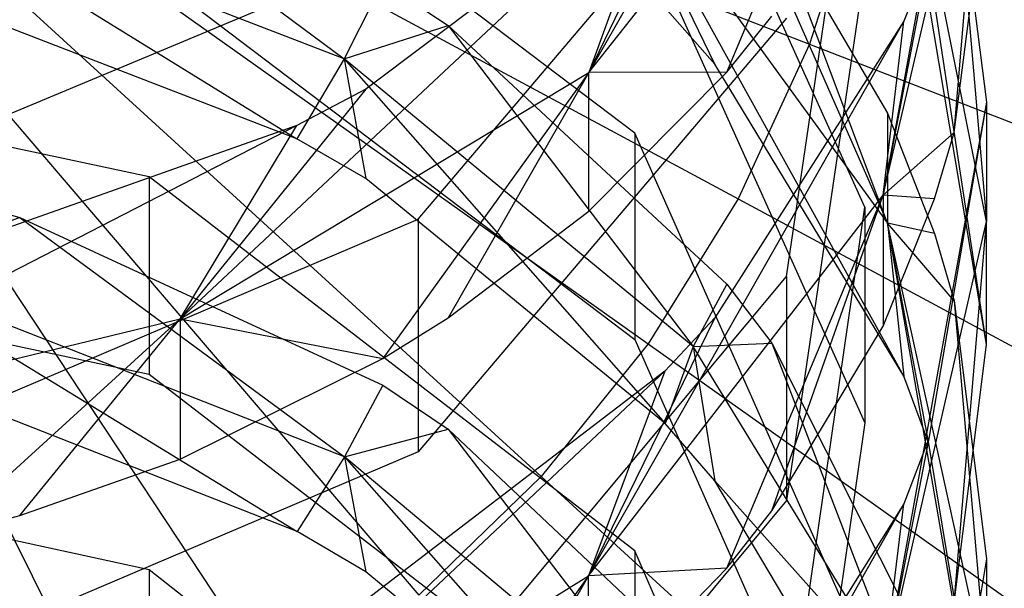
# Model space of a CAD drawing. Extents: x 0.1 to 26.5, y -19.1 to 0.
# Tile 138 of 256: x 13.433 to 13.667, y -12.028 to -11.892. Entities that reach past the tile are written whole.
import ezdxf

# ---------------------------------------------------------------- set-up
doc = ezdxf.new("R2010")
doc.units = 0
doc.header["$LTSCALE"] = 2.54
doc.layers.get('0').update_dxf_attribs({"linetype": 'CONTINUOUS'})

# ---------------------------------------------------------------- blocks, each defined once
blk = doc.blocks.new('7777_STL')
at = {"color": 0}
for p, q in [((13.6434, -11.77326, 13.34298), (13.56824, -11.90472, 13.37342)), ((13.6434, -11.77326, 13.34298), (13.56824, -11.90472, 13.37342)), ((13.31313, -11.77834, 37.94089), (13.46001, -12.07404, 37.93687)), ((13.31313, -11.77834, 37.94089), (13.46001, -12.07404, 37.93687)), ((13.31313, -11.77834, 37.94089), (13.49524, -12.05375, 37.93687)), ((13.31313, -11.77834, 37.94089), (13.49524, -12.05375, 37.93687)), ((13.31313, -11.77834, 37.94089), (13.5277, -12.02928, 37.93687)), ((13.31313, -11.77834, 37.94089), (13.5277, -12.02928, 37.93687)), ((13.31313, -11.77834, 37.94089), (13.55692, -12.00101, 37.93687)), ((13.31313, -11.77834, 37.94089), (13.55692, -12.00101, 37.93687)), ((13.31313, -11.77834, 37.94089), (13.58243, -11.96936, 37.93687)), ((13.31313, -11.77834, 37.94089), (13.58243, -11.96936, 37.93687)), ((13.31313, -11.77834, 37.94089), (13.60387, -11.93482, 37.93687)), ((13.31313, -11.77834, 37.94089), (13.60387, -11.93482, 37.93687)), ((13.31313, -11.77834, 37.94089), (13.62089, -11.89791, 37.93687)), ((13.31313, -11.77834, 37.94089), (13.62089, -11.89791, 37.93687)), ((13.66313, -11.79849, 13.11104), (13.63848, -11.93393, 13.1426)), ((13.66313, -11.79849, 13.11104), (13.63848, -11.93393, 13.1426)), ((13.56824, -11.90472, 13.37342), (13.63848, -11.81562, 13.3079)), ((13.56824, -11.90472, 13.37342), (13.63848, -11.81562, 13.3079)), ((13.6341, -11.93682, 12.83727), (13.57922, -11.81516, 12.75892)), ((13.6341, -11.93682, 12.83727), (13.57922, -11.81516, 12.75892)), ((13.60116, -11.90464, 13.30438), (13.63848, -11.81562, 13.3079)), ((13.60116, -11.90464, 13.30438), (13.63848, -11.81562, 13.3079)), ((13.61545, -11.95331, 13.08931), (13.6341, -11.82637, 13.00277)), ((13.61545, -11.95331, 13.08931), (13.6341, -11.82637, 13.00277)), ((13.63848, -11.93393, 13.1426), (13.66313, -11.82806, 13.06888)), ((13.63848, -11.93393, 13.1426), (13.66313, -11.82806, 13.06888)), ((13.6554, -11.91902, 13.06593), (13.66313, -11.82806, 13.06888)), ((13.6554, -11.91902, 13.06593), (13.66313, -11.82806, 13.06888)), ((13.57922, -11.91916, 12.59382), (13.46339, -11.83144, 12.54056)), ((13.57922, -11.91916, 12.59382), (13.46339, -11.83144, 12.54056)), ((13.52754, -11.93965, 13.3296), (13.61545, -11.83631, 13.25515)), ((13.52754, -11.93965, 13.3296), (13.61545, -11.83631, 13.25515)), ((13.59831, -11.84258, 13.39565), (13.56824, -11.90472, 13.37342)), ((13.59831, -11.84258, 13.39565), (13.56824, -11.90472, 13.37342)), ((13.43254, -11.84386, 12.43717), (13.50995, -11.90146, 12.41741)), ((13.43254, -11.84386, 12.43717), (13.50995, -11.90146, 12.41741)), ((13.66313, -11.9402, 12.9033), (13.64423, -11.84545, 12.84091)), ((13.66313, -11.96956, 12.85836), (13.64423, -11.84545, 12.84091)), ((13.66313, -11.9402, 12.9033), (13.64423, -11.84545, 12.84091)), ((13.66313, -11.96956, 12.85836), (13.64423, -11.84545, 12.84091)), ((13.6434, -11.97711, 12.629), (13.57178, -11.84769, 12.61038)), ((13.57178, -11.84769, 12.61038), (13.63949, -11.94058, 12.66809)), ((13.57178, -11.84769, 12.61038), (13.63949, -11.94058, 12.66809)), ((13.5983, -11.90269, 12.58382), (13.57178, -11.84769, 12.61038)), ((13.6434, -11.97711, 12.629), (13.57178, -11.84769, 12.61038)), ((13.5983, -11.90269, 12.58382), (13.57178, -11.84769, 12.61038)), ((13.6554, -11.8513, 12.905), (13.66313, -11.9402, 12.9033)), ((13.6554, -11.8513, 12.905), (13.66313, -11.9402, 12.9033)), ((13.6554, -11.8513, 12.905), (13.66313, -11.91174, 12.94621)), ((13.6554, -11.8513, 12.905), (13.66313, -11.91174, 12.94621)), ((13.60116, -11.85347, 12.6708), (13.63949, -11.94058, 12.66809)), ((13.60116, -11.85347, 12.6708), (13.63949, -11.94058, 12.66809)), ((13.58643, -11.8551, 13.40517), (13.47077, -11.96342, 13.41658)), ((13.58643, -11.8551, 13.40517), (13.47077, -11.96342, 13.41658)), ((13.58643, -11.8551, 13.40517), (13.51507, -11.90863, 13.44583)), ((13.58643, -11.8551, 13.40517), (13.51507, -11.90863, 13.44583)), ((13.58643, -11.8551, 13.40517), (13.56824, -11.90472, 13.37342)), ((13.58643, -11.8551, 13.40517), (13.56824, -11.90472, 13.37342)), ((13.50995, -11.90146, 12.41741), (13.39744, -11.85806, 12.39202)), ((13.39744, -11.85806, 12.39202), (13.49866, -11.92048, 12.36995)), ((13.39744, -11.85806, 12.39202), (13.49866, -11.92048, 12.36995)), ((13.50995, -11.90146, 12.41741), (13.39744, -11.85806, 12.39202)), ((13.63325, -11.85918, 37.93687), (13.62089, -11.89791, 37.93687)), ((13.63325, -11.85918, 37.93687), (13.62089, -11.89791, 37.93687)), ((13.6554, -11.91902, 13.06593), (13.66313, -11.85858, 13.02473)), ((13.6554, -11.91902, 13.06593), (13.66313, -11.85858, 13.02473)), ((13.57922, -11.86651, 12.6792), (13.6341, -11.98816, 12.75755)), ((13.57922, -11.86651, 12.6792), (13.6341, -11.98816, 12.75755)), ((13.61189, -11.86736, 12.67975), (13.63949, -11.91435, 12.71001)), ((13.63949, -11.94058, 12.66809), (13.61189, -11.86736, 12.67975)), ((13.63949, -11.94058, 12.66809), (13.61189, -11.86736, 12.67975)), ((13.61189, -11.86736, 12.67975), (13.63949, -11.91435, 12.71001)), ((13.52754, -11.8739, 13.41945), (13.39051, -11.93117, 13.46295)), ((13.52754, -11.8739, 13.41945), (13.39051, -11.93117, 13.46295)), ((13.64939, -11.87726, 13.16779), (13.63848, -11.93393, 13.1426)), ((13.64939, -11.87726, 13.16779), (13.63848, -11.93393, 13.1426)), ((13.64939, -11.87726, 13.16779), (13.6434, -11.89249, 13.17876)), ((13.64939, -11.87726, 13.16779), (13.6434, -11.89249, 13.17876)), ((13.46339, -11.88065, 12.45951), (13.57922, -11.96837, 12.51277)), ((13.46339, -11.88065, 12.45951), (13.57922, -11.96837, 12.51277)), ((13.6341, -11.87979, 12.92442), (13.61545, -12.00672, 13.01097)), ((13.6341, -11.87979, 12.92442), (13.61545, -12.00672, 13.01097)), ((13.51911, -11.8832, 12.46106), (13.50995, -11.90146, 12.41741)), ((13.51911, -11.8832, 12.46106), (13.50995, -11.90146, 12.41741)), ((13.51911, -11.8832, 12.46106), (13.5347, -11.89349, 12.46731)), ((13.51911, -11.8832, 12.46106), (13.5347, -11.89349, 12.46731)), ((13.49866, -11.92048, 12.36995), (13.40906, -11.88591, 12.35021)), ((13.49866, -11.92048, 12.36995), (13.40906, -11.88591, 12.35021)), ((13.5983, -11.90269, 12.58382), (13.58643, -11.88924, 12.57566)), ((13.5983, -11.90269, 12.58382), (13.58643, -11.88924, 12.57566)), ((13.66313, -11.96956, 12.85836), (13.64939, -11.88795, 12.80579)), ((13.66313, -11.96956, 12.85836), (13.64939, -11.88795, 12.80579)), ((13.61545, -11.89173, 13.17822), (13.52754, -11.99507, 13.25266)), ((13.61545, -11.89173, 13.17822), (13.52754, -11.99507, 13.25266)), ((13.6434, -11.89249, 13.17876), (13.56823, -12.0247, 13.20581)), ((13.6434, -11.89249, 13.17876), (13.56823, -12.0247, 13.20581)), ((13.6434, -11.89249, 13.17876), (13.5983, -11.96313, 13.22965)), ((13.6434, -11.89249, 13.17876), (13.5983, -11.96313, 13.22965)), ((13.60116, -11.90464, 13.30438), (13.61189, -11.89123, 13.29472)), ((13.60116, -11.90464, 13.30438), (13.61189, -11.89123, 13.29472)), ((13.63848, -11.93393, 13.1426), (13.6434, -11.89249, 13.17876)), ((13.63848, -11.93393, 13.1426), (13.6434, -11.89249, 13.17876)), ((13.50995, -11.90146, 12.41741), (13.5347, -11.89349, 12.46731)), ((13.50995, -11.90146, 12.41741), (13.5347, -11.89349, 12.46731)), ((13.5347, -11.89349, 12.46731), (13.59313, -11.97, 12.45751)), ((13.5347, -11.89349, 12.46731), (13.59313, -11.97, 12.45751)), ((13.5347, -11.89349, 12.46731), (13.60116, -11.95512, 12.50472)), ((13.5347, -11.89349, 12.46731), (13.60116, -11.95512, 12.50472)), ((13.46339, -11.92959, 12.37516), (13.31313, -11.89743, 12.35679)), ((13.46339, -11.92959, 12.37516), (13.31313, -11.89743, 12.35679)), ((13.62089, -11.89791, 37.93687), (13.60387, -11.93482, 37.93687)), ((13.62089, -11.89791, 37.93687), (13.60387, -11.93482, 37.93687)), ((13.62089, -11.89791, 37.93687), (13.92607, -12.01647, 37.89396)), ((13.62089, -11.89791, 37.93687), (13.92607, -12.01647, 37.89396)), ((13.50995, -11.90146, 12.41741), (13.49866, -11.92048, 12.36995)), ((13.50995, -11.90146, 12.41741), (13.49866, -11.92048, 12.36995)), ((13.59313, -11.97, 12.45751), (13.50995, -11.90146, 12.41741)), ((13.50995, -11.90146, 12.41741), (13.51507, -11.92996, 12.37537)), ((13.50995, -11.90146, 12.41741), (13.51507, -11.92996, 12.37537)), ((13.50995, -11.90146, 12.41741), (13.58644, -11.98834, 12.40871)), ((13.50995, -11.90146, 12.41741), (13.58644, -11.98834, 12.40871)), ((13.59313, -11.97, 12.45751), (13.50995, -11.90146, 12.41741)), ((13.6434, -11.97711, 12.629), (13.5983, -11.90269, 12.58382)), ((13.6434, -11.97711, 12.629), (13.5983, -11.90269, 12.58382)), ((13.47077, -11.96342, 13.41658), (13.56824, -11.90472, 13.37342)), ((13.47077, -11.96342, 13.41658), (13.56824, -11.90472, 13.37342)), ((13.56824, -11.90472, 13.37342), (13.5191, -11.9729, 13.35356)), ((13.56824, -11.90472, 13.37342), (13.5191, -11.9729, 13.35356)), ((13.56824, -11.90472, 13.37342), (13.5347, -11.96313, 13.34652)), ((13.56824, -11.90472, 13.37342), (13.5347, -11.96313, 13.34652)), ((13.56824, -11.93773, 13.32822), (13.60116, -11.90464, 13.30438)), ((13.60116, -11.90464, 13.30438), (13.56824, -11.90472, 13.37342)), ((13.60116, -11.90464, 13.30438), (13.56824, -11.90472, 13.37342)), ((13.56824, -11.93773, 13.32822), (13.60116, -11.90464, 13.30438)), ((13.56824, -11.93773, 13.32822), (13.56824, -11.90472, 13.37342)), ((13.56824, -11.93773, 13.32822), (13.56824, -11.90472, 13.37342)), ((13.51507, -11.90863, 13.44583), (13.47077, -11.96342, 13.41658)), ((13.51507, -11.90863, 13.44583), (13.47077, -11.96342, 13.41658)), ((13.51507, -11.90863, 13.44583), (13.49866, -11.91732, 13.45244)), ((13.51507, -11.90863, 13.44583), (13.49866, -11.91732, 13.45244)), ((13.66313, -11.91174, 12.94621), (13.63848, -12.04796, 12.97424)), ((13.66313, -11.91174, 12.94621), (13.63848, -12.04796, 12.97424)), ((13.66313, -11.91174, 12.94621), (13.64939, -11.99196, 13.0009)), ((13.66313, -11.91174, 12.94621), (13.64939, -11.99196, 13.0009)), ((13.66313, -11.91174, 12.94621), (13.66313, -11.9402, 12.9033)), ((13.66313, -11.91174, 12.94621), (13.66313, -11.9402, 12.9033)), ((13.63949, -11.91435, 12.71001), (13.63949, -11.94058, 12.66809)), ((13.63949, -11.91435, 12.71001), (13.65074, -11.94305, 12.72849)), ((13.63949, -11.91435, 12.71001), (13.63949, -11.94058, 12.66809)), ((13.63949, -11.91435, 12.71001), (13.65074, -11.94305, 12.72849)), ((13.49866, -11.91732, 13.45244), (13.35369, -11.99174, 13.43741)), ((13.49866, -11.91732, 13.45244), (13.35369, -11.99174, 13.43741)), ((13.49866, -11.91732, 13.45244), (13.40906, -11.94902, 13.47652)), ((13.49866, -11.91732, 13.45244), (13.40906, -11.94902, 13.47652)), ((13.47077, -11.96342, 13.41658), (13.49866, -11.91732, 13.45244)), ((13.47077, -11.96342, 13.41658), (13.49866, -11.91732, 13.45244)), ((13.51507, -11.92996, 12.37537), (13.49866, -11.92048, 12.36995)), ((13.51507, -11.92996, 12.37537), (13.49866, -11.92048, 12.36995)), ((13.6341, -12.04285, 12.66892), (13.57922, -11.91916, 12.59382)), ((13.57922, -11.91916, 12.59382), (13.57922, -11.96837, 12.51277)), ((13.6341, -12.04285, 12.66892), (13.57922, -11.91916, 12.59382)), ((13.57922, -11.91916, 12.59382), (13.57922, -11.96837, 12.51277)), ((13.6554, -11.91902, 13.06593), (13.63848, -11.93393, 13.1426)), ((13.6554, -11.91902, 13.06593), (13.63848, -11.93393, 13.1426)), ((13.65074, -11.93484, 13.07672), (13.6554, -11.91902, 13.06593)), ((13.65074, -11.93484, 13.07672), (13.6554, -11.91902, 13.06593)), ((13.57922, -12.01871, 12.42605), (13.46339, -11.92959, 12.37516)), ((13.46339, -11.92959, 12.37516), (13.46339, -11.97662, 12.29282)), ((13.57922, -12.01871, 12.42605), (13.46339, -11.92959, 12.37516)), ((13.46339, -11.92959, 12.37516), (13.46339, -11.97662, 12.29282)), ((13.58644, -11.98834, 12.40871), (13.51507, -11.92996, 12.37537)), ((13.58644, -11.98834, 12.40871), (13.51507, -11.92996, 12.37537)), ((13.41382, -11.93388, 12.26841), (13.43253, -11.93926, 12.27148)), ((13.41382, -11.93388, 12.26841), (13.43253, -11.93926, 12.27148)), ((13.56823, -12.0247, 13.20581), (13.63848, -11.93393, 13.1426)), ((13.56823, -12.0247, 13.20581), (13.63848, -11.93393, 13.1426)), ((13.60387, -11.93482, 37.93687), (13.58243, -11.96936, 37.93687)), ((13.60387, -11.93482, 37.93687), (13.58243, -11.96936, 37.93687)), ((13.60116, -12.02287, 13.13674), (13.63848, -11.93393, 13.1426)), ((13.60116, -12.02287, 13.13674), (13.63848, -11.93393, 13.1426)), ((13.60387, -11.93482, 37.93687), (13.89216, -12.08999, 37.89396)), ((13.60387, -11.93482, 37.93687), (13.89216, -12.08999, 37.89396)), ((13.61189, -12.00921, 13.12743), (13.63848, -11.93393, 13.1426)), ((13.61189, -12.00921, 13.12743), (13.63848, -11.93393, 13.1426)), ((13.65074, -11.93484, 13.07672), (13.63848, -11.93393, 13.1426)), ((13.63848, -11.93393, 13.1426), (13.63848, -11.96518, 13.0974)), ((13.65074, -11.93484, 13.07672), (13.63848, -11.93393, 13.1426)), ((13.63848, -11.93393, 13.1426), (13.63848, -11.96518, 13.0974)), ((13.63848, -11.96518, 13.0974), (13.65074, -11.93484, 13.07672)), ((13.63848, -11.96518, 13.0974), (13.65074, -11.93484, 13.07672)), ((13.61545, -12.06598, 12.92045), (13.6341, -11.93682, 12.83727)), ((13.61545, -12.06598, 12.92045), (13.6341, -11.93682, 12.83727)), ((13.6341, -11.93682, 12.83727), (13.6341, -11.98816, 12.75755)), ((13.6341, -11.93682, 12.83727), (13.6341, -11.98816, 12.75755)), ((13.43253, -11.93926, 12.27148), (13.39744, -11.95224, 12.226)), ((13.43253, -11.93926, 12.27148), (13.39744, -11.95224, 12.226)), ((13.43253, -11.93926, 12.27148), (13.50996, -11.9963, 12.25021)), ((13.43253, -11.93926, 12.27148), (13.50996, -11.9963, 12.25021)), ((13.43253, -11.93926, 12.27148), (13.5191, -11.97923, 12.29431)), ((13.43253, -11.93926, 12.27148), (13.5191, -11.97923, 12.29431)), ((13.5347, -11.96313, 13.34652), (13.56824, -11.93773, 13.32822)), ((13.5347, -11.96313, 13.34652), (13.56824, -11.93773, 13.32822)), ((13.39051, -11.998, 13.37163), (13.52754, -11.93965, 13.3296)), ((13.39051, -11.998, 13.37163), (13.52754, -11.93965, 13.3296)), ((13.52754, -11.93965, 13.3296), (13.52754, -11.99507, 13.25266)), ((13.52754, -11.93965, 13.3296), (13.52754, -11.99507, 13.25266)), ((13.63848, -12.04796, 12.97424), (13.66313, -11.9402, 12.9033)), ((13.63848, -12.04796, 12.97424), (13.66313, -11.9402, 12.9033)), ((13.65074, -11.94305, 12.72849), (13.63949, -11.94058, 12.66809)), ((13.65074, -11.94305, 12.72849), (13.63949, -11.94058, 12.66809)), ((13.6554, -11.95915, 12.73886), (13.63949, -11.94058, 12.66809)), ((13.6554, -11.95915, 12.73886), (13.63949, -11.94058, 12.66809)), ((13.66313, -12.04798, 12.73481), (13.63949, -11.94058, 12.66809)), ((13.63949, -11.94058, 12.66809), (13.6434, -11.97711, 12.629)), ((13.66313, -12.07614, 12.68913), (13.63949, -11.94058, 12.66809)), ((13.66313, -12.04798, 12.73481), (13.63949, -11.94058, 12.66809)), ((13.66313, -12.07614, 12.68913), (13.63949, -11.94058, 12.66809)), ((13.64939, -11.99315, 12.63875), (13.63949, -11.94058, 12.66809)), ((13.64939, -11.99315, 12.63875), (13.63949, -11.94058, 12.66809)), ((13.63949, -11.94058, 12.66809), (13.6434, -11.97711, 12.629)), ((13.6554, -12.03106, 12.89796), (13.66313, -11.9402, 12.9033)), ((13.6554, -12.03106, 12.89796), (13.66313, -11.9402, 12.9033)), ((13.66313, -11.96956, 12.85836), (13.66313, -11.9402, 12.9033)), ((13.66313, -11.96956, 12.85836), (13.66313, -11.9402, 12.9033)), ((13.65074, -11.94305, 12.72849), (13.6554, -11.95915, 12.73886)), ((13.65074, -11.94305, 12.72849), (13.6554, -11.95915, 12.73886)), ((13.31313, -11.94446, 12.27445), (13.46339, -11.97662, 12.29282)), ((13.31313, -11.94446, 12.27445), (13.46339, -11.97662, 12.29282)), ((13.50996, -11.9963, 12.25021), (13.39744, -11.95224, 12.226)), ((13.39744, -11.95224, 12.226), (13.49868, -12.01406, 12.20227)), ((13.39744, -11.95224, 12.226), (13.49868, -12.01406, 12.20227)), ((13.50996, -11.9963, 12.25021), (13.39744, -11.95224, 12.226)), ((13.52754, -12.05854, 13.16106), (13.61545, -11.95331, 13.08931)), ((13.52754, -12.05854, 13.16106), (13.61545, -11.95331, 13.08931)), ((13.61545, -11.95331, 13.08931), (13.61545, -12.00672, 13.01097)), ((13.61545, -11.95331, 13.08931), (13.61545, -12.00672, 13.01097)), ((13.60116, -11.95512, 12.50472), (13.59313, -11.97, 12.45751)), ((13.60116, -11.95512, 12.50472), (13.59313, -11.97, 12.45751)), ((13.60116, -11.95512, 12.50472), (13.61189, -11.96924, 12.5133)), ((13.60116, -11.95512, 12.50472), (13.61189, -11.96924, 12.5133)), ((13.6554, -11.95915, 12.73886), (13.66313, -12.04798, 12.73481)), ((13.6554, -11.95915, 12.73886), (13.66313, -12.04798, 12.73481)), ((13.6554, -11.95915, 12.73886), (13.66313, -12.02065, 12.77847)), ((13.6554, -11.95915, 12.73886), (13.66313, -12.02065, 12.77847)), ((13.35369, -11.99174, 13.43741), (13.47077, -11.96342, 13.41658)), ((13.35369, -11.99174, 13.43741), (13.47077, -11.96342, 13.41658)), ((13.41382, -12.01528, 13.38408), (13.47077, -11.96342, 13.41658)), ((13.41382, -12.01528, 13.38408), (13.47077, -11.96342, 13.41658)), ((13.43253, -12.01025, 13.38046), (13.47077, -11.96342, 13.41658)), ((13.43253, -12.01025, 13.38046), (13.47077, -11.96342, 13.41658)), ((13.47077, -11.96342, 13.41658), (13.5191, -11.9729, 13.35356)), ((13.47077, -11.96342, 13.41658), (13.5191, -11.9729, 13.35356)), ((13.47077, -11.96342, 13.41658), (13.47077, -11.99685, 13.3708)), ((13.47077, -11.96342, 13.41658), (13.47077, -11.99685, 13.3708)), ((13.5191, -11.9729, 13.35356), (13.5347, -11.96313, 13.34652)), ((13.5191, -11.9729, 13.35356), (13.5347, -11.96313, 13.34652)), ((13.5983, -11.96313, 13.22965), (13.56823, -12.0247, 13.20581)), ((13.5983, -11.96313, 13.22965), (13.56823, -12.0247, 13.20581)), ((13.5983, -11.96313, 13.22965), (13.58643, -11.97589, 13.23884)), ((13.5983, -11.96313, 13.22965), (13.58643, -11.97589, 13.23884)), ((13.61189, -12.00921, 13.12743), (13.63848, -11.96518, 13.0974)), ((13.61189, -12.00921, 13.12743), (13.63848, -11.96518, 13.0974)), ((13.58243, -11.96936, 37.93687), (13.55692, -12.00101, 37.93687)), ((13.58243, -11.96936, 37.93687), (13.55692, -12.00101, 37.93687)), ((13.57922, -11.96837, 12.51277), (13.6341, -12.09206, 12.58786)), ((13.57922, -11.96837, 12.51277), (13.6341, -12.09206, 12.58786)), ((13.58243, -11.96936, 37.93687), (13.84947, -12.15879, 37.89396)), ((13.58243, -11.96936, 37.93687), (13.84947, -12.15879, 37.89396)), ((13.59313, -11.97, 12.45751), (13.58644, -11.98834, 12.40871)), ((13.59313, -11.97, 12.45751), (13.58644, -11.98834, 12.40871)), ((13.59313, -11.97, 12.45751), (13.61189, -11.96924, 12.5133)), ((13.59313, -11.97, 12.45751), (13.61189, -11.96924, 12.5133)), ((13.64423, -12.05334, 12.50626), (13.59313, -11.97, 12.45751)), ((13.59313, -11.97, 12.45751), (13.59831, -12.00199, 12.4165)), ((13.59313, -11.97, 12.45751), (13.59831, -12.00199, 12.4165)), ((13.64423, -12.05334, 12.50626), (13.59313, -11.97, 12.45751)), ((13.61189, -11.96924, 12.5133), (13.64423, -12.05334, 12.50626)), ((13.61189, -11.96924, 12.5133), (13.64423, -12.05334, 12.50626)), ((13.61189, -11.96924, 12.5133), (13.65074, -12.04619, 12.56002)), ((13.61189, -11.96924, 12.5133), (13.65074, -12.04619, 12.56002)), ((13.6554, -12.03106, 12.89796), (13.66313, -11.96956, 12.85836)), ((13.6554, -12.03106, 12.89796), (13.66313, -11.96956, 12.85836)), ((13.47077, -11.99685, 13.3708), (13.5191, -11.9729, 13.35356)), ((13.47077, -11.99685, 13.3708), (13.5191, -11.9729, 13.35356)), ((13.46339, -11.97662, 12.29282), (13.57922, -12.06573, 12.34371)), ((13.46339, -11.97662, 12.29282), (13.57922, -12.06573, 12.34371)), ((13.58643, -11.97589, 13.23884), (13.47077, -12.08449, 13.24745)), ((13.58643, -11.97589, 13.23884), (13.47077, -12.08449, 13.24745)), ((13.58643, -11.97589, 13.23884), (13.51506, -12.03044, 13.27814)), ((13.58643, -11.97589, 13.23884), (13.51506, -12.03044, 13.27814)), ((13.58643, -11.97589, 13.23884), (13.56823, -12.0247, 13.20581)), ((13.58643, -11.97589, 13.23884), (13.56823, -12.0247, 13.20581)), ((13.64939, -11.99315, 12.63875), (13.6434, -11.97711, 12.629)), ((13.64939, -11.99315, 12.63875), (13.6434, -11.97711, 12.629)), ((13.49868, -12.01406, 12.20227), (13.40908, -11.97896, 12.18346)), ((13.49868, -12.01406, 12.20227), (13.40908, -11.97896, 12.18346)), ((13.5191, -11.97923, 12.29431), (13.50996, -11.9963, 12.25021)), ((13.5191, -11.97923, 12.29431), (13.50996, -11.9963, 12.25021)), ((13.5191, -11.97923, 12.29431), (13.5347, -11.98969, 12.30028)), ((13.5191, -11.97923, 12.29431), (13.5347, -11.98969, 12.30028)), ((13.59831, -12.00199, 12.4165), (13.58644, -11.98834, 12.40871)), ((13.59831, -12.00199, 12.4165), (13.58644, -11.98834, 12.40871)), ((13.6341, -11.98816, 12.75755), (13.61545, -12.11732, 12.84073)), ((13.6341, -11.98816, 12.75755), (13.61545, -12.11732, 12.84073)), ((13.46339, -12.02327, 12.20721), (13.31313, -11.99063, 12.18971)), ((13.46339, -12.02327, 12.20721), (13.31313, -11.99063, 12.18971)), ((13.50996, -11.9963, 12.25021), (13.5347, -11.98969, 12.30028)), ((13.50996, -11.9963, 12.25021), (13.5347, -11.98969, 12.30028)), ((13.5347, -11.98969, 12.30028), (13.59313, -12.06589, 12.28846)), ((13.5347, -11.98969, 12.30028), (13.59313, -12.06589, 12.28846)), ((13.5347, -11.98969, 12.30028), (13.60116, -12.05229, 12.33603)), ((13.5347, -11.98969, 12.30028), (13.60116, -12.05229, 12.33603)), ((13.64939, -11.99196, 13.0009), (13.63848, -12.04796, 12.97424)), ((13.64939, -11.99196, 13.0009), (13.63848, -12.04796, 12.97424)), ((13.64939, -11.99196, 13.0009), (13.6434, -12.00747, 13.01148)), ((13.64939, -11.99196, 13.0009), (13.6434, -12.00747, 13.01148)), ((13.66313, -12.07614, 12.68913), (13.64939, -11.99315, 12.63875)), ((13.66313, -12.07614, 12.68913), (13.64939, -11.99315, 12.63875)), ((13.52754, -11.99507, 13.25266), (13.39051, -12.05342, 13.2947)), ((13.52754, -11.99507, 13.25266), (13.39051, -12.05342, 13.2947)), ((13.43253, -12.01025, 13.38046), (13.47077, -11.99685, 13.3708)), ((13.43253, -12.01025, 13.38046), (13.47077, -11.99685, 13.3708)), ((13.50996, -11.9963, 12.25021), (13.49868, -12.01406, 12.20227)), ((13.50996, -11.9963, 12.25021), (13.49868, -12.01406, 12.20227)), ((13.59313, -12.06589, 12.28846), (13.50996, -11.9963, 12.25021)), ((13.50996, -11.9963, 12.25021), (13.51508, -12.02367, 12.20742)), ((13.50996, -11.9963, 12.25021), (13.51508, -12.02367, 12.20742)), ((13.50996, -11.9963, 12.25021), (13.58644, -12.08292, 12.23918)), ((13.50996, -11.9963, 12.25021), (13.58644, -12.08292, 12.23918)), ((13.59313, -12.06589, 12.28846), (13.50996, -11.9963, 12.25021)), ((13.55692, -12.00101, 37.93687), (13.5277, -12.02928, 37.93687)), ((13.55692, -12.00101, 37.93687), (13.5277, -12.02928, 37.93687)), ((13.55692, -12.00101, 37.93687), (13.79865, -12.22181, 37.89396)), ((13.55692, -12.00101, 37.93687), (13.79865, -12.22181, 37.89396)), ((13.64423, -12.05334, 12.50626), (13.59831, -12.00199, 12.4165)), ((13.64423, -12.05334, 12.50626), (13.59831, -12.00199, 12.4165)), ((13.6434, -12.07759, 12.45968), (13.59831, -12.00199, 12.4165)), ((13.6434, -12.07759, 12.45968), (13.59831, -12.00199, 12.4165)), ((13.61545, -12.00672, 13.01097), (13.52754, -12.11195, 13.08271)), ((13.61545, -12.00672, 13.01097), (13.52754, -12.11195, 13.08271)), ((13.6434, -12.00747, 13.01148), (13.56823, -12.14035, 13.03506)), ((13.6434, -12.00747, 13.01148), (13.56823, -12.14035, 13.03506)), ((13.6434, -12.00747, 13.01148), (13.5983, -12.0794, 13.06052)), ((13.6434, -12.00747, 13.01148), (13.5983, -12.0794, 13.06052)), ((13.63848, -12.04796, 12.97424), (13.6434, -12.00747, 13.01148)), ((13.63848, -12.04796, 12.97424), (13.6434, -12.00747, 13.01148)), ((13.60116, -12.02287, 13.13674), (13.61189, -12.00921, 13.12743)), ((13.60116, -12.02287, 13.13674), (13.61189, -12.00921, 13.12743)), ((13.41382, -12.01528, 13.38408), (13.43253, -12.01025, 13.38046)), ((13.41382, -12.01528, 13.38408), (13.43253, -12.01025, 13.38046)), ((13.51508, -12.02367, 12.20742), (13.49868, -12.01406, 12.20227)), ((13.51508, -12.02367, 12.20742), (13.49868, -12.01406, 12.20227)), ((13.6341, -12.14436, 12.49781), (13.57922, -12.01871, 12.42605)), ((13.57922, -12.01871, 12.42605), (13.57922, -12.06573, 12.34371)), ((13.6341, -12.14436, 12.49781), (13.57922, -12.01871, 12.42605)), ((13.57922, -12.01871, 12.42605), (13.57922, -12.06573, 12.34371)), ((13.66313, -12.02065, 12.77847), (13.64939, -12.10227, 12.83104)), ((13.66313, -12.02065, 12.77847), (13.64939, -12.10227, 12.83104)), ((13.66313, -12.02065, 12.77847), (13.66313, -12.04798, 12.73481)), ((13.66313, -12.02065, 12.77847), (13.66313, -12.04798, 12.73481)), ((13.57922, -12.11371, 12.25569), (13.46339, -12.02327, 12.20721)), ((13.46339, -12.02327, 12.20721), (13.46339, -12.06807, 12.12363)), ((13.57922, -12.11371, 12.25569), (13.46339, -12.02327, 12.20721)), ((13.46339, -12.02327, 12.20721), (13.46339, -12.06807, 12.12363)), ((13.58644, -12.08292, 12.23918), (13.51508, -12.02367, 12.20742)), ((13.58644, -12.08292, 12.23918), (13.51508, -12.02367, 12.20742)), ((13.56823, -12.05656, 13.15971), (13.60116, -12.02287, 13.13674)), ((13.60116, -12.02287, 13.13674), (13.56823, -12.0247, 13.20581)), ((13.60116, -12.02287, 13.13674), (13.56823, -12.0247, 13.20581)), ((13.56823, -12.05656, 13.15971), (13.60116, -12.02287, 13.13674)), ((13.47077, -12.08449, 13.24745), (13.56823, -12.0247, 13.20581)), ((13.47077, -12.08449, 13.24745), (13.56823, -12.0247, 13.20581)), ((13.56823, -12.0247, 13.20581), (13.5191, -12.09238, 13.18413)), ((13.56823, -12.0247, 13.20581), (13.5191, -12.09238, 13.18413)), ((13.56823, -12.0247, 13.20581), (13.5347, -12.08243, 13.17735)), ((13.56823, -12.0247, 13.20581), (13.5347, -12.08243, 13.17735)), ((13.56823, -12.05656, 13.15971), (13.56823, -12.0247, 13.20581)), ((13.56823, -12.05656, 13.15971), (13.56823, -12.0247, 13.20581))]:
    blk.add_line(p, q, dxfattribs=at)
blk = doc.blocks.new('GROUP_2')
at = {"color": 0}
blk.add_blockref('7777_STL', (-0.13159, 19.10373, -0.15965), dxfattribs=at)

msp = doc.modelspace()

# ---------------------------------------------------------------- block references
at = {"color": 0}
msp.add_blockref('GROUP_2', (0.13159, -19.10373, 0.15965), dxfattribs=at)

doc.saveas('drawing.dxf')
